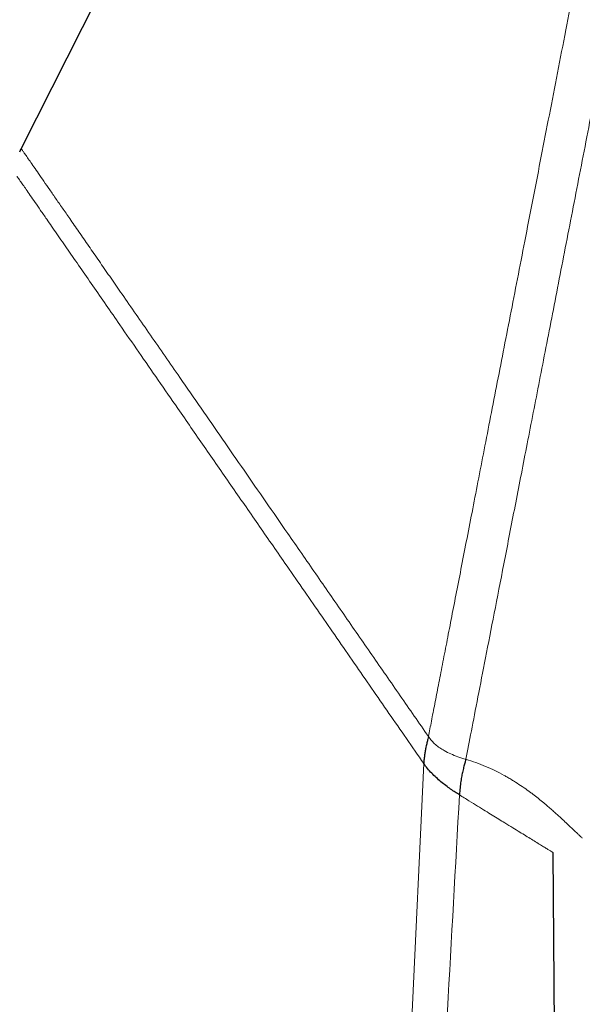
# Model space of a CAD drawing. Header units: millimetres. Extents: x 8 to 2427, y 12 to 2587.
# Tile 146 of 154: x 1693 to 1715, y 1792 to 1830. Entities that reach past the tile are written whole.
import ezdxf

# ---------------------------------------------------------------- set-up
doc = ezdxf.new("R2010")
doc.units = ezdxf.units.MM

msp = doc.modelspace()

# ---------------------------------------------------------------- linework, layer by layer
at = {"color": 7, "linetype": 'Continuous', "lineweight": 30}
for p, q in [((1725.677, 1890.451), (1692.66, 1825.156)), ((1692.604, 1825.025), (1692.66, 1825.156)), ((1713.375, 1797.71), (1713.377, 1797.708)), ((1713.377, 1797.708), (1714.159, 1697.963))]:
    msp.add_line(p, q, dxfattribs=at)
at = {"color": 252, "linetype": 'Continuous', "lineweight": 0}
msp.add_line((1708.347, 1801.173), (1702.84, 1682.111), dxfattribs=at)
for points, knots in [([(1727.561, 1891.756), (1727.557, 1891.734), (1727.548, 1891.689), (1727.478, 1891.328), (1727.366, 1890.754), (1727.209, 1889.948), (1727.01, 1888.92), (1726.767, 1887.674), (1726.484, 1886.217), (1726.161, 1884.555), (1725.8, 1882.698), (1725.403, 1880.653), (1724.971, 1878.432), (1724.507, 1876.046), (1724.013, 1873.506), (1723.493, 1870.826), (1722.947, 1868.019), (1722.379, 1865.098), (1721.792, 1862.079), (1721.189, 1858.977), (1720.573, 1855.807), (1719.947, 1852.585), (1719.314, 1849.327), (1718.676, 1846.05), (1718.039, 1842.77), (1717.404, 1839.503), (1716.775, 1836.266), (1716.154, 1833.075), (1715.546, 1829.946), (1714.953, 1826.895), (1714.378, 1823.937), (1713.824, 1821.087), (1713.294, 1818.358), (1712.79, 1815.766), (1712.315, 1813.322), (1711.871, 1811.04), (1711.461, 1808.929), (1711.086, 1807.002), (1710.749, 1805.267), (1710.452, 1803.738), (1710.192, 1802.401), (1710.054, 1801.694), (1709.986, 1801.34)], [0, 0, 0, 0, 0.025, 0.05, 0.075, 0.1, 0.125, 0.15, 0.175, 0.2, 0.225, 0.25, 0.275, 0.3, 0.325, 0.35, 0.375, 0.4, 0.425, 0.45, 0.475, 0.5, 0.525, 0.55, 0.575, 0.6, 0.625, 0.65, 0.675, 0.7, 0.725, 0.75, 0.775, 0.8, 0.825, 0.85, 0.875, 0.9, 0.925, 0.95, 0.975, 1, 1, 1, 1]), ([(1708.529, 1802.229), (1708.567, 1802.426), (1708.644, 1802.819), (1708.775, 1803.493), (1708.917, 1804.224), (1709.072, 1805.02), (1709.237, 1805.872), (1709.413, 1806.778), (1709.599, 1807.735), (1709.796, 1808.748), (1710.005, 1809.822), (1710.225, 1810.956), (1710.457, 1812.151), (1710.699, 1813.397), (1710.951, 1814.692), (1711.21, 1816.027), (1711.477, 1817.399), (1711.75, 1818.803), (1712.031, 1820.247), (1712.321, 1821.738), (1712.619, 1823.273), (1712.926, 1824.852), (1713.239, 1826.463), (1713.558, 1828.103), (1713.88, 1829.762), (1714.206, 1831.435), (1714.533, 1833.12), (1714.864, 1834.824), (1715.201, 1836.555), (1715.542, 1838.311), (1715.888, 1840.088), (1716.235, 1841.875), (1716.583, 1843.667), (1716.93, 1845.45), (1717.274, 1847.221), (1717.616, 1848.978), (1717.956, 1850.728), (1718.296, 1852.479), (1718.636, 1854.228), (1718.975, 1855.971), (1719.31, 1857.696), (1719.642, 1859.402), (1719.967, 1861.074), (1720.285, 1862.712), (1720.597, 1864.315), (1720.903, 1865.889), (1721.205, 1867.442), (1721.502, 1868.971), (1721.794, 1870.472), (1722.078, 1871.935), (1722.354, 1873.356), (1722.62, 1874.725), (1722.876, 1876.04), (1723.121, 1877.301), (1723.357, 1878.514), (1723.584, 1879.684), (1723.803, 1880.808), (1724.012, 1881.885), (1724.21, 1882.904), (1724.397, 1883.865), (1724.571, 1884.76), (1724.732, 1885.589), (1724.88, 1886.352), (1725.017, 1887.052), (1725.141, 1887.693), (1725.254, 1888.271), (1725.353, 1888.785), (1725.44, 1889.231), (1725.514, 1889.609), (1725.573, 1889.917), (1725.62, 1890.156), (1725.653, 1890.325), (1725.673, 1890.431), (1725.676, 1890.444), (1725.677, 1890.451)], [0, 0, 0, 0, 0.013945, 0.02789, 0.041835, 0.055781, 0.069728, 0.083426, 0.097126, 0.110826, 0.124528, 0.138481, 0.152437, 0.166395, 0.180356, 0.194319, 0.208035, 0.221754, 0.235476, 0.249202, 0.263181, 0.277165, 0.291153, 0.305146, 0.319147, 0.332905, 0.346672, 0.360448, 0.374234, 0.388281, 0.402337, 0.416398, 0.430461, 0.444524, 0.458331, 0.472132, 0.485923, 0.499702, 0.513718, 0.527724, 0.541722, 0.555714, 0.569704, 0.583443, 0.597184, 0.610928, 0.624677, 0.638684, 0.652696, 0.666713, 0.680732, 0.694752, 0.708523, 0.722296, 0.73607, 0.749845, 0.763872, 0.777899, 0.791927, 0.805955, 0.819984, 0.833763, 0.847543, 0.861323, 0.875104, 0.88909, 0.903078, 0.917066, 0.931055, 0.945045, 0.958784, 0.972523, 0.986262, 1, 1, 1, 1]), ([(1708.529, 1802.229), (1708.162, 1802.76), (1707.427, 1803.82), (1706.328, 1805.409), (1705.23, 1806.994), (1704.136, 1808.576), (1703.123, 1810.039), (1702.193, 1811.383), (1701.345, 1812.609), (1700.502, 1813.826), (1699.667, 1815.032), (1698.922, 1816.109), (1698.265, 1817.058), (1697.696, 1817.881), (1697.136, 1818.69), (1696.624, 1819.429), (1696.16, 1820.099), (1695.744, 1820.7), (1695.341, 1821.282), (1694.955, 1821.841), (1694.608, 1822.342), (1694.299, 1822.788), (1694.026, 1823.182), (1693.773, 1823.547), (1693.542, 1823.882), (1693.335, 1824.181), (1693.153, 1824.443), (1693.001, 1824.664), (1692.876, 1824.844), (1692.779, 1824.984), (1692.711, 1825.083), (1692.668, 1825.144), (1692.663, 1825.152), (1692.66, 1825.156)], [0, 0, 0, 0, 0.055873, 0.111748, 0.167623, 0.223497, 0.279372, 0.323273, 0.367179, 0.411097, 0.455018, 0.498949, 0.530157, 0.561363, 0.592573, 0.623805, 0.648814, 0.673823, 0.698826, 0.723838, 0.748895, 0.76983, 0.790782, 0.811721, 0.832632, 0.853509, 0.874368, 0.895235, 0.916128, 0.937055, 0.958015, 0.979, 1, 1, 1, 1]), ([(1708.347, 1801.173), (1707.895, 1801.826), (1706.992, 1803.132), (1705.637, 1805.09), (1704.284, 1807.043), (1703.032, 1808.853), (1701.881, 1810.516), (1700.832, 1812.032), (1699.791, 1813.536), (1698.846, 1814.901), (1697.996, 1816.128), (1697.242, 1817.218), (1696.567, 1818.193), (1695.971, 1819.054), (1695.452, 1819.804), (1694.953, 1820.524), (1694.482, 1821.205), (1694.045, 1821.837), (1693.692, 1822.347), (1693.414, 1822.749), (1693.2, 1823.058), (1693.012, 1823.329), (1692.854, 1823.558), (1692.724, 1823.745), (1692.607, 1823.915), (1692.517, 1824.044), (1692.506, 1824.061), (1692.5, 1824.07)], [0, 0, 0, 0, 0.069861, 0.139715, 0.209581, 0.279454, 0.334351, 0.389257, 0.444167, 0.499066, 0.540656, 0.582254, 0.62386, 0.655076, 0.686314, 0.717554, 0.74882, 0.780178, 0.811574, 0.832486, 0.853368, 0.874231, 0.895102, 0.916003, 0.936943, 0.968426, 1, 1, 1, 1]), ([(1709.986, 1801.34), (1709.883, 1801.373), (1709.685, 1801.436), (1709.403, 1801.545), (1709.165, 1801.661), (1708.967, 1801.784), (1708.805, 1801.911), (1708.655, 1802.059), (1708.571, 1802.172), (1708.529, 1802.229)], [0, 0, 0, 0, 0.192321, 0.37027, 0.535499, 0.653014, 0.767423, 0.881804, 1, 1, 1, 1]), ([(1714.524, 1798.269), (1714.524, 1798.269), (1714.524, 1798.269), (1714.513, 1798.279), (1714.467, 1798.319), (1714.394, 1798.385), (1714.297, 1798.476), (1714.175, 1798.593), (1714.027, 1798.734), (1713.853, 1798.9), (1713.678, 1799.064), (1713.515, 1799.213), (1713.374, 1799.339), (1713.223, 1799.472), (1713.084, 1799.59), (1712.962, 1799.691), (1712.863, 1799.772), (1712.762, 1799.852), (1712.659, 1799.932), (1712.553, 1800.013), (1712.401, 1800.126), (1712.196, 1800.271), (1711.99, 1800.407), (1711.847, 1800.497), (1711.774, 1800.541), (1711.701, 1800.585), (1711.627, 1800.629), (1711.552, 1800.672), (1711.392, 1800.761), (1711.14, 1800.894), (1710.772, 1801.062), (1710.393, 1801.213), (1710.118, 1801.298), (1709.986, 1801.34)], [0, 0, 0, 0, 0.000489, 0.061682, 0.125114, 0.186855, 0.249093, 0.311432, 0.373119, 0.436358, 0.497884, 0.534216, 0.569598, 0.604051, 0.639392, 0.658642, 0.677476, 0.695899, 0.713917, 0.731537, 0.748765, 0.786817, 0.822437, 0.831381, 0.840168, 0.848803, 0.857287, 0.865623, 0.873816, 0.909426, 0.941975, 0.971956, 1, 1, 1, 1]), ([(1709.738, 1799.952), (1709.426, 1794.341), (1708.802, 1783.12), (1707.866, 1766.287), (1706.93, 1749.453), (1705.993, 1732.62), (1705.057, 1715.787), (1704.121, 1698.953), (1703.497, 1687.731), (1703.185, 1682.12)], [0, 0, 0, 0, 0.1428571, 0.2857143, 0.4285714, 0.5714286, 0.7142857, 0.8571429, 1, 1, 1, 1]), ([(1709.738, 1799.952), (1709.863, 1799.875), (1710.113, 1799.721), (1710.448, 1799.514), (1710.748, 1799.329), (1711.022, 1799.16), (1711.273, 1799.005), (1711.543, 1798.839), (1711.818, 1798.669), (1712.091, 1798.501), (1712.33, 1798.354), (1712.554, 1798.216), (1712.759, 1798.089), (1712.941, 1797.977), (1713.092, 1797.884), (1713.216, 1797.808), (1713.309, 1797.75), (1713.368, 1797.714), (1713.373, 1797.711), (1713.375, 1797.71)], [0, 0, 0, 0, 0.042142, 0.08427, 0.126414, 0.168561, 0.210713, 0.252863, 0.316088, 0.379313, 0.442541, 0.505768, 0.578022, 0.650276, 0.722525, 0.794776, 0.867021, 0.939259, 1, 1, 1, 1])]:
    msp.add_open_spline(points, degree=3, knots=knots, dxfattribs=at)
at = {"color": 7, "linetype": 'Continuous', "lineweight": 30}
for points, knots in [([(1708.529, 1802.229), (1708.521, 1802.196), (1708.506, 1802.126), (1708.472, 1801.99), (1708.438, 1801.839), (1708.406, 1801.681), (1708.381, 1801.527), (1708.363, 1801.383), (1708.352, 1801.263), (1708.349, 1801.203), (1708.347, 1801.173)], [0, 0, 0, 0, 0.167636, 0.351214, 0.536105, 0.667833, 0.788987, 0.898235, 0.949534, 1, 1, 1, 1]), ([(1709.986, 1801.34), (1709.977, 1801.302), (1709.959, 1801.226), (1709.915, 1801.076), (1709.869, 1800.899), (1709.826, 1800.699), (1709.789, 1800.485), (1709.757, 1800.232), (1709.745, 1800.047), (1709.738, 1799.952)], [0, 0, 0, 0, 0.16252, 0.333031, 0.502889, 0.626801, 0.747893, 0.869821, 1, 1, 1, 1]), ([(1709.738, 1799.952), (1709.683, 1799.986), (1709.572, 1800.056), (1709.392, 1800.179), (1709.206, 1800.315), (1709.018, 1800.464), (1708.833, 1800.625), (1708.656, 1800.797), (1708.491, 1800.978), (1708.395, 1801.109), (1708.347, 1801.173)], [0, 0, 0, 0, 0.120997, 0.245806, 0.373172, 0.501673, 0.62985, 0.756333, 0.87997, 1, 1, 1, 1])]:
    msp.add_open_spline(points, degree=3, knots=knots, dxfattribs=at)

doc.saveas('drawing.dxf')
